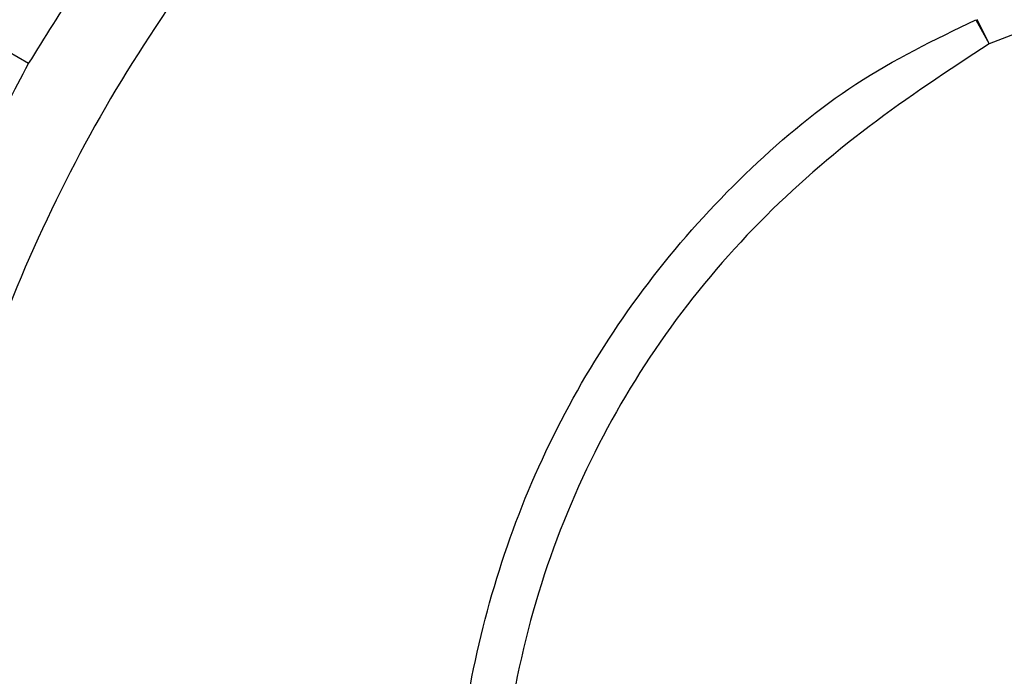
# Model space of a CAD drawing. Header units: millimetres. Extents: x 0 to 594, y 0 to 420.
# Tile 36 of 50: x 360 to 376, y 260 to 271. Entities that reach past the tile are written whole.
import ezdxf

# ---------------------------------------------------------------- set-up
doc = ezdxf.new("R2010")
doc.units = ezdxf.units.MM

msp = doc.modelspace()

# ---------------------------------------------------------------- linework, layer by layer
at = {"color": 7, "linetype": 'Continuous', "lineweight": 25}
for p, q in [((360.367757, 270.321487), (357.543452, 271.9521)), ((375.692813, 271.031882), (375.911131, 270.642526)), ((375.70901, 271.03938), (375.911131, 270.642526)), ((376.400608, 270.830774), (375.911131, 270.642526))]:
    msp.add_line(p, q, dxfattribs=at)
for radius, start, end in [(45, 153.219643, 266.780357), (44.938912, 157.7158077, 262.2841923), (44.25, 165.8798717, 254.1201283), (44.123451, 165.8798717, 254.1201283), (43.75, 167.3005817, 252.6994183), (43, 167.3005817, 252.6994183), (53.1, 176.0120812, 267.336994), (52.75, 176.0120812, 267.316481)]:
    msp.add_arc((382.617115, 257.475814), radius, start, end, dxfattribs=at)
for points, knots in [([(360.367757, 270.321487), (360.893218, 271.162778), (361.944139, 272.84536), (363.862167, 275.135002), (365.334509, 276.464562), (366.070681, 277.129341)], [0, 0, 0, 0, 0.3333333, 0.666666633, 1, 1, 1, 1]), ([(366.998297, 276.039486), (366.27265, 275.384518), (364.857961, 274.107623), (363.071343, 271.927493), (361.563179, 269.635309), (360.331524, 267.183528), (359.33614, 264.546757), (358.937132, 262.683533), (358.732474, 261.727855)], [0, 0, 0, 0, 0.173769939, 0.338773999, 0.500025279, 0.661272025, 0.826261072, 1, 1, 1, 1]), ([(367.415065, 256.694402), (367.36333, 257.430076), (367.260242, 258.896005), (367.642589, 261.077727), (368.304536, 263.179237), (369.272958, 265.177173), (370.522493, 267.02191), (372.01742, 268.650017), (373.717121, 270.069543), (375.031169, 270.709602), (375.692813, 271.031882)], [0, 0, 0, 0, 0.125159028, 0.249395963, 0.374088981, 0.49954963, 0.625941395, 0.751943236, 0.875099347, 1, 1, 1, 1]), ([(375.911131, 270.642526), (375.253296, 270.209936), (373.940278, 269.346501), (372.148246, 267.793621), (370.620835, 265.972915), (369.39101, 263.897979), (368.506368, 261.616693), (368.010041, 259.181644), (367.911051, 257.528772), (367.861416, 256.700011)], [0, 0, 0, 0, 0.1398395, 0.279115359, 0.419741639, 0.560376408, 0.705925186, 0.852548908, 1, 1, 1, 1]), ([(357.323448, 261.978682), (357.531078, 262.948615), (357.946338, 264.88848), (358.970211, 267.694363), (359.901909, 269.445779), (360.367757, 270.321487)], [0, 0, 0, 0, 0.333333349, 0.666666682, 1, 1, 1, 1])]:
    msp.add_open_spline(points, degree=3, knots=knots, dxfattribs=at)

doc.saveas('drawing.dxf')
